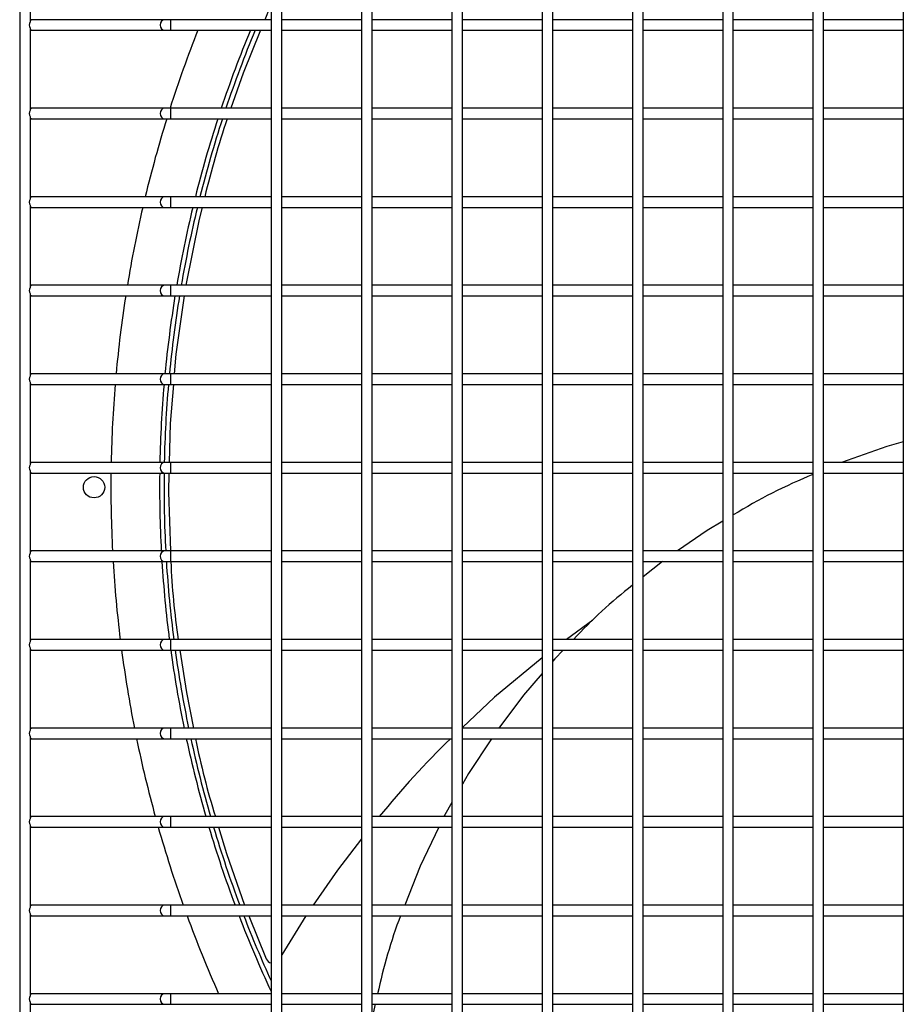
# Model space of a CAD drawing. Extents: x -90708 to 277869, y -117 to 207445.
# Tile 116 of 233: x -78852 to -78603, y 126951 to 127229. Entities that reach past the tile are written whole.
import ezdxf

# ---------------------------------------------------------------- set-up
doc = ezdxf.new("R2010")
doc.units = 0
doc.header["$MEASUREMENT"] = 0
doc.layers.add('ARQ - EQUIPO CONDENSADORA', color=40, linetype='CONTINUOUS')

msp = doc.modelspace()

# ---------------------------------------------------------------- linework, layer by layer
at = {"layer": 'ARQ - EQUIPO CONDENSADORA', "linetype": 'Continuous'}
for p, q in [((-78852.444, 127473.674), (-78852.444, 126717.674)), ((-78781.444, 127252.175), (-78781.444, 127227.175)), ((-78778.444, 127227.174), (-78778.444, 127252.174)), ((-78755.944, 127252.175), (-78755.944, 127227.175)), ((-78752.944, 127227.174), (-78752.944, 127252.174)), ((-78730.444, 127252.175), (-78730.444, 127227.175)), ((-78727.444, 127227.174), (-78727.444, 127252.174)), ((-78704.944, 127252.175), (-78704.944, 127227.175)), ((-78701.944, 127227.174), (-78701.944, 127252.174)), ((-78679.444, 127252.175), (-78679.444, 127227.175)), ((-78676.444, 127227.174), (-78676.444, 127252.174)), ((-78653.944, 127252.175), (-78653.944, 127227.175)), ((-78650.944, 127227.174), (-78650.944, 127252.174)), ((-78628.444, 127252.175), (-78628.444, 127227.175)), ((-78625.444, 127227.174), (-78625.444, 127252.174)), ((-78602.944, 127252.175), (-78602.944, 127227.175)), ((-78849.444, 127251.325), (-78849.444, 127228.024)), ((-78848.944, 127228.674), (-78849.444, 127228.674)), ((-78811.545, 127228.674), (-78848.944, 127228.674)), ((-78809.868, 127228.674), (-78811.545, 127228.674)), ((-78781.444, 127228.674), (-78809.868, 127228.674)), ((-78809.868, 127228.674), (-78809.868, 127225.674)), ((-78781.444, 127227.175), (-78781.444, 127202.175)), ((-78755.944, 127228.674), (-78778.444, 127228.674)), ((-78778.444, 127202.174), (-78778.444, 127227.174)), ((-78755.944, 127227.175), (-78755.944, 127202.175)), ((-78730.444, 127228.674), (-78752.944, 127228.674)), ((-78752.944, 127202.174), (-78752.944, 127227.174)), ((-78730.444, 127227.175), (-78730.444, 127202.175)), ((-78704.944, 127228.674), (-78727.444, 127228.674)), ((-78727.444, 127202.174), (-78727.444, 127227.174)), ((-78704.944, 127227.175), (-78704.944, 127202.175)), ((-78679.444, 127228.674), (-78701.944, 127228.674)), ((-78701.944, 127202.174), (-78701.944, 127227.174)), ((-78679.444, 127227.175), (-78679.444, 127202.175)), ((-78653.944, 127228.674), (-78676.444, 127228.674)), ((-78676.444, 127202.174), (-78676.444, 127227.174)), ((-78653.944, 127227.175), (-78653.944, 127202.175)), ((-78628.444, 127228.674), (-78650.944, 127228.674)), ((-78650.944, 127202.174), (-78650.944, 127227.174)), ((-78628.444, 127227.175), (-78628.444, 127202.175)), ((-78602.944, 127228.674), (-78625.444, 127228.674)), ((-78625.444, 127202.174), (-78625.444, 127227.174)), ((-78602.944, 127227.175), (-78602.944, 127202.175)), ((-78849.444, 127226.325), (-78849.444, 127203.024)), ((-78849.444, 127225.674), (-78848.944, 127225.674)), ((-78848.944, 127225.674), (-78811.545, 127225.674)), ((-78811.545, 127225.674), (-78809.868, 127225.674)), ((-78809.868, 127225.674), (-78781.444, 127225.674)), ((-78778.444, 127225.674), (-78755.944, 127225.674)), ((-78752.944, 127225.674), (-78730.444, 127225.674)), ((-78727.444, 127225.674), (-78704.944, 127225.674)), ((-78701.944, 127225.674), (-78679.444, 127225.674)), ((-78676.444, 127225.674), (-78653.944, 127225.674)), ((-78650.944, 127225.674), (-78628.444, 127225.674)), ((-78625.444, 127225.674), (-78602.944, 127225.674)), ((-78848.944, 127203.674), (-78849.444, 127203.674)), ((-78811.545, 127203.674), (-78848.944, 127203.674)), ((-78809.868, 127203.674), (-78811.545, 127203.674)), ((-78781.444, 127203.674), (-78809.868, 127203.674)), ((-78809.868, 127203.674), (-78809.868, 127200.674)), ((-78781.444, 127202.175), (-78781.444, 127177.175)), ((-78755.944, 127203.674), (-78778.444, 127203.674)), ((-78778.444, 127177.174), (-78778.444, 127202.174)), ((-78755.944, 127202.175), (-78755.944, 127177.175)), ((-78730.444, 127203.674), (-78752.944, 127203.674)), ((-78752.944, 127177.174), (-78752.944, 127202.174)), ((-78730.444, 127202.175), (-78730.444, 127177.175)), ((-78704.944, 127203.674), (-78727.444, 127203.674)), ((-78727.444, 127177.174), (-78727.444, 127202.174)), ((-78704.944, 127202.175), (-78704.944, 127177.175)), ((-78679.444, 127203.674), (-78701.944, 127203.674)), ((-78701.944, 127177.174), (-78701.944, 127202.174)), ((-78679.444, 127202.175), (-78679.444, 127177.175)), ((-78653.944, 127203.674), (-78676.444, 127203.674)), ((-78676.444, 127177.174), (-78676.444, 127202.174)), ((-78653.944, 127202.175), (-78653.944, 127177.175)), ((-78628.444, 127203.674), (-78650.944, 127203.674)), ((-78650.944, 127177.174), (-78650.944, 127202.174)), ((-78628.444, 127202.175), (-78628.444, 127177.175)), ((-78602.944, 127203.674), (-78625.444, 127203.674)), ((-78625.444, 127177.174), (-78625.444, 127202.174)), ((-78602.944, 127202.175), (-78602.944, 127177.175)), ((-78849.444, 127201.325), (-78849.444, 127178.024)), ((-78849.444, 127200.674), (-78848.944, 127200.674)), ((-78848.944, 127200.674), (-78811.545, 127200.674)), ((-78811.545, 127200.674), (-78809.868, 127200.674)), ((-78809.868, 127200.674), (-78781.444, 127200.674)), ((-78778.444, 127200.674), (-78755.944, 127200.674)), ((-78752.944, 127200.674), (-78730.444, 127200.674)), ((-78727.444, 127200.674), (-78704.944, 127200.674)), ((-78701.944, 127200.674), (-78679.444, 127200.674)), ((-78676.444, 127200.674), (-78653.944, 127200.674)), ((-78650.944, 127200.674), (-78628.444, 127200.674)), ((-78625.444, 127200.674), (-78602.944, 127200.674)), ((-78848.944, 127178.674), (-78849.444, 127178.674)), ((-78811.545, 127178.674), (-78848.944, 127178.674)), ((-78809.868, 127178.674), (-78811.545, 127178.674)), ((-78781.444, 127178.674), (-78809.868, 127178.674)), ((-78809.868, 127178.674), (-78809.868, 127175.674)), ((-78781.444, 127177.175), (-78781.444, 127152.175)), ((-78755.944, 127178.674), (-78778.444, 127178.674)), ((-78778.444, 127152.174), (-78778.444, 127177.174)), ((-78755.944, 127177.175), (-78755.944, 127152.175)), ((-78730.444, 127178.674), (-78752.944, 127178.674)), ((-78752.944, 127152.174), (-78752.944, 127177.174)), ((-78730.444, 127177.175), (-78730.444, 127152.175)), ((-78704.944, 127178.674), (-78727.444, 127178.674)), ((-78727.444, 127152.174), (-78727.444, 127177.174)), ((-78704.944, 127177.175), (-78704.944, 127152.175)), ((-78679.444, 127178.674), (-78701.944, 127178.674)), ((-78701.944, 127152.174), (-78701.944, 127177.174)), ((-78679.444, 127177.175), (-78679.444, 127152.175)), ((-78653.944, 127178.674), (-78676.444, 127178.674)), ((-78676.444, 127152.174), (-78676.444, 127177.174)), ((-78653.944, 127177.175), (-78653.944, 127152.175)), ((-78628.444, 127178.674), (-78650.944, 127178.674)), ((-78650.944, 127152.174), (-78650.944, 127177.174)), ((-78628.444, 127177.175), (-78628.444, 127152.175)), ((-78602.944, 127178.674), (-78625.444, 127178.674)), ((-78625.444, 127152.174), (-78625.444, 127177.174)), ((-78602.944, 127177.175), (-78602.944, 127152.175)), ((-78849.444, 127176.325), (-78849.444, 127153.024)), ((-78849.444, 127175.674), (-78848.944, 127175.674)), ((-78848.944, 127175.674), (-78811.545, 127175.674)), ((-78811.545, 127175.674), (-78809.868, 127175.674)), ((-78809.868, 127175.674), (-78781.444, 127175.674)), ((-78778.444, 127175.674), (-78755.944, 127175.674)), ((-78752.944, 127175.674), (-78730.444, 127175.674)), ((-78727.444, 127175.674), (-78704.944, 127175.674)), ((-78701.944, 127175.674), (-78679.444, 127175.674)), ((-78676.444, 127175.674), (-78653.944, 127175.674)), ((-78650.944, 127175.674), (-78628.444, 127175.674)), ((-78625.444, 127175.674), (-78602.944, 127175.674)), ((-78848.944, 127153.674), (-78849.444, 127153.674)), ((-78811.545, 127153.674), (-78848.944, 127153.674)), ((-78809.868, 127153.674), (-78811.545, 127153.674)), ((-78781.444, 127153.674), (-78809.868, 127153.674)), ((-78809.868, 127153.674), (-78809.868, 127150.674)), ((-78781.444, 127152.175), (-78781.444, 127127.175)), ((-78755.944, 127153.674), (-78778.444, 127153.674)), ((-78778.444, 127127.174), (-78778.444, 127152.174)), ((-78755.944, 127152.175), (-78755.944, 127127.175)), ((-78730.444, 127153.674), (-78752.944, 127153.674)), ((-78752.944, 127127.174), (-78752.944, 127152.174)), ((-78730.444, 127152.175), (-78730.444, 127127.175)), ((-78704.944, 127153.674), (-78727.444, 127153.674)), ((-78727.444, 127127.174), (-78727.444, 127152.174)), ((-78704.944, 127152.175), (-78704.944, 127127.175)), ((-78679.444, 127153.674), (-78701.944, 127153.674)), ((-78701.944, 127127.174), (-78701.944, 127152.174)), ((-78679.444, 127152.175), (-78679.444, 127127.175)), ((-78653.944, 127153.674), (-78676.444, 127153.674)), ((-78676.444, 127127.174), (-78676.444, 127152.174)), ((-78653.944, 127152.175), (-78653.944, 127127.175)), ((-78628.444, 127153.674), (-78650.944, 127153.674)), ((-78650.944, 127127.174), (-78650.944, 127152.174)), ((-78628.444, 127152.175), (-78628.444, 127127.175)), ((-78602.944, 127153.674), (-78625.444, 127153.674)), ((-78625.444, 127127.174), (-78625.444, 127152.174)), ((-78602.944, 127152.175), (-78602.944, 127127.175)), ((-78849.444, 127151.325), (-78849.444, 127128.024)), ((-78849.444, 127150.674), (-78848.944, 127150.674)), ((-78848.944, 127150.674), (-78811.545, 127150.674)), ((-78811.545, 127150.674), (-78809.868, 127150.674)), ((-78809.868, 127150.674), (-78781.444, 127150.674)), ((-78778.444, 127150.674), (-78755.944, 127150.674)), ((-78752.944, 127150.674), (-78730.444, 127150.674)), ((-78727.444, 127150.674), (-78704.944, 127150.674)), ((-78701.944, 127150.674), (-78679.444, 127150.674)), ((-78676.444, 127150.674), (-78653.944, 127150.674)), ((-78650.944, 127150.674), (-78628.444, 127150.674)), ((-78625.444, 127150.674), (-78602.944, 127150.674)), ((-78848.944, 127128.674), (-78849.444, 127128.674)), ((-78811.545, 127128.674), (-78848.944, 127128.674)), ((-78809.868, 127128.674), (-78811.545, 127128.674)), ((-78781.444, 127128.674), (-78809.868, 127128.674)), ((-78809.868, 127128.674), (-78809.868, 127125.674)), ((-78781.444, 127127.175), (-78781.444, 127102.175)), ((-78755.944, 127128.674), (-78778.444, 127128.674)), ((-78778.444, 127102.174), (-78778.444, 127127.174)), ((-78755.944, 127127.175), (-78755.944, 127102.175)), ((-78730.444, 127128.674), (-78752.944, 127128.674)), ((-78752.944, 127102.174), (-78752.944, 127127.174)), ((-78730.444, 127127.175), (-78730.444, 127102.175)), ((-78704.944, 127128.674), (-78727.444, 127128.674)), ((-78727.444, 127102.174), (-78727.444, 127127.174)), ((-78704.944, 127127.175), (-78704.944, 127102.175)), ((-78679.444, 127128.674), (-78701.944, 127128.674)), ((-78701.944, 127102.174), (-78701.944, 127127.174)), ((-78679.444, 127127.175), (-78679.444, 127102.175)), ((-78653.944, 127128.674), (-78676.444, 127128.674)), ((-78676.444, 127102.174), (-78676.444, 127127.174)), ((-78653.944, 127127.175), (-78653.944, 127102.175)), ((-78628.444, 127128.674), (-78650.944, 127128.674)), ((-78650.944, 127102.174), (-78650.944, 127127.174)), ((-78628.444, 127127.175), (-78628.444, 127102.175)), ((-78602.944, 127128.674), (-78625.444, 127128.674)), ((-78625.444, 127102.174), (-78625.444, 127127.174)), ((-78602.944, 127127.175), (-78602.944, 127102.175)), ((-78849.444, 127126.325), (-78849.444, 127103.024)), ((-78849.444, 127125.674), (-78848.944, 127125.674)), ((-78848.944, 127125.674), (-78811.545, 127125.674)), ((-78811.545, 127125.674), (-78809.868, 127125.674)), ((-78809.868, 127125.674), (-78781.444, 127125.674)), ((-78778.444, 127125.674), (-78755.944, 127125.674)), ((-78752.944, 127125.674), (-78730.444, 127125.674)), ((-78727.444, 127125.674), (-78704.944, 127125.674)), ((-78701.944, 127125.674), (-78679.444, 127125.674)), ((-78676.444, 127125.674), (-78653.944, 127125.674)), ((-78650.944, 127125.674), (-78628.444, 127125.674)), ((-78625.444, 127125.674), (-78602.944, 127125.674)), ((-78848.944, 127103.674), (-78849.444, 127103.674)), ((-78811.545, 127103.674), (-78848.944, 127103.674)), ((-78809.868, 127103.674), (-78811.545, 127103.674)), ((-78781.444, 127103.674), (-78809.868, 127103.674)), ((-78809.868, 127103.674), (-78809.868, 127100.674)), ((-78781.444, 127102.175), (-78781.444, 127077.175)), ((-78755.944, 127103.674), (-78778.444, 127103.674)), ((-78778.444, 127077.174), (-78778.444, 127102.174)), ((-78755.944, 127102.175), (-78755.944, 127077.175)), ((-78730.444, 127103.674), (-78752.944, 127103.674)), ((-78752.944, 127077.174), (-78752.944, 127102.174)), ((-78730.444, 127102.175), (-78730.444, 127077.175)), ((-78704.944, 127103.674), (-78727.444, 127103.674)), ((-78727.444, 127077.174), (-78727.444, 127102.174)), ((-78704.944, 127102.175), (-78704.944, 127077.175)), ((-78679.444, 127103.674), (-78701.944, 127103.674)), ((-78701.944, 127077.174), (-78701.944, 127102.174)), ((-78679.444, 127102.175), (-78679.444, 127077.175)), ((-78653.944, 127103.674), (-78676.444, 127103.674)), ((-78676.444, 127077.174), (-78676.444, 127102.174)), ((-78653.944, 127102.175), (-78653.944, 127077.175)), ((-78628.444, 127103.674), (-78650.944, 127103.674)), ((-78650.944, 127077.174), (-78650.944, 127102.174)), ((-78628.444, 127102.175), (-78628.444, 127077.175)), ((-78602.944, 127103.674), (-78625.444, 127103.674)), ((-78625.444, 127077.174), (-78625.444, 127102.174)), ((-78602.944, 127102.175), (-78602.944, 127077.175)), ((-78849.444, 127101.325), (-78849.444, 127078.024)), ((-78849.444, 127100.674), (-78848.944, 127100.674)), ((-78848.944, 127100.674), (-78811.545, 127100.674)), ((-78811.545, 127100.674), (-78809.868, 127100.674)), ((-78809.868, 127100.674), (-78781.444, 127100.674)), ((-78778.444, 127100.674), (-78755.944, 127100.674)), ((-78752.944, 127100.674), (-78730.444, 127100.674)), ((-78727.444, 127100.674), (-78704.944, 127100.674)), ((-78701.944, 127100.674), (-78679.444, 127100.674)), ((-78676.444, 127100.674), (-78653.944, 127100.674)), ((-78650.944, 127100.674), (-78628.444, 127100.674)), ((-78625.444, 127100.674), (-78602.944, 127100.674)), ((-78848.944, 127078.674), (-78849.444, 127078.674)), ((-78811.545, 127078.674), (-78848.944, 127078.674)), ((-78809.868, 127078.674), (-78811.545, 127078.674)), ((-78781.444, 127078.674), (-78809.868, 127078.674)), ((-78809.868, 127078.674), (-78809.868, 127075.674)), ((-78781.444, 127077.175), (-78781.444, 127052.175)), ((-78755.944, 127078.674), (-78778.444, 127078.674)), ((-78778.444, 127052.174), (-78778.444, 127077.174)), ((-78755.944, 127077.175), (-78755.944, 127052.175)), ((-78730.444, 127078.674), (-78752.944, 127078.674)), ((-78752.944, 127052.174), (-78752.944, 127077.174)), ((-78730.444, 127077.175), (-78730.444, 127052.175)), ((-78704.944, 127078.674), (-78727.444, 127078.674)), ((-78727.444, 127052.174), (-78727.444, 127077.174)), ((-78704.944, 127077.175), (-78704.944, 127052.175)), ((-78679.444, 127078.674), (-78701.944, 127078.674)), ((-78701.944, 127052.174), (-78701.944, 127077.174)), ((-78679.444, 127077.175), (-78679.444, 127052.175)), ((-78653.944, 127078.674), (-78676.444, 127078.674)), ((-78676.444, 127052.174), (-78676.444, 127077.174)), ((-78653.944, 127077.175), (-78653.944, 127052.175)), ((-78628.444, 127078.674), (-78650.944, 127078.674)), ((-78650.944, 127052.174), (-78650.944, 127077.174)), ((-78628.444, 127077.175), (-78628.444, 127052.175)), ((-78602.944, 127078.674), (-78625.444, 127078.674)), ((-78625.444, 127052.174), (-78625.444, 127077.174)), ((-78602.944, 127077.175), (-78602.944, 127052.175)), ((-78849.444, 127076.325), (-78849.444, 127053.024)), ((-78849.444, 127075.674), (-78848.944, 127075.674)), ((-78848.944, 127075.674), (-78811.545, 127075.674)), ((-78811.545, 127075.674), (-78809.868, 127075.674)), ((-78809.868, 127075.674), (-78781.444, 127075.674)), ((-78778.444, 127075.674), (-78755.944, 127075.674)), ((-78752.944, 127075.674), (-78730.444, 127075.674)), ((-78727.444, 127075.674), (-78704.944, 127075.674)), ((-78701.944, 127075.674), (-78679.444, 127075.674)), ((-78676.444, 127075.674), (-78653.944, 127075.674)), ((-78670.974, 127075.674), (-78676.444, 127071.362)), ((-78650.944, 127075.674), (-78628.444, 127075.674)), ((-78625.444, 127075.674), (-78602.944, 127075.674)), ((-78690.646, 127059.104), (-78698.013, 127053.674)), ((-78848.944, 127053.674), (-78849.444, 127053.674)), ((-78811.545, 127053.674), (-78848.944, 127053.674)), ((-78809.868, 127053.674), (-78811.545, 127053.674)), ((-78781.444, 127053.674), (-78809.868, 127053.674)), ((-78809.868, 127053.674), (-78809.868, 127050.674)), ((-78781.444, 127052.175), (-78781.444, 127027.175)), ((-78755.944, 127053.674), (-78778.444, 127053.674)), ((-78778.444, 127027.174), (-78778.444, 127052.174)), ((-78755.944, 127052.175), (-78755.944, 127027.175)), ((-78730.444, 127053.674), (-78752.944, 127053.674)), ((-78752.944, 127027.174), (-78752.944, 127052.174)), ((-78730.444, 127052.175), (-78730.444, 127027.175)), ((-78704.944, 127053.674), (-78727.444, 127053.674)), ((-78727.444, 127027.174), (-78727.444, 127052.174)), ((-78704.944, 127052.175), (-78704.944, 127027.175)), ((-78679.444, 127053.674), (-78701.944, 127053.674)), ((-78701.944, 127027.174), (-78701.944, 127052.174)), ((-78679.444, 127052.175), (-78679.444, 127027.175)), ((-78653.944, 127053.674), (-78676.444, 127053.674)), ((-78676.444, 127027.174), (-78676.444, 127052.174)), ((-78653.944, 127052.175), (-78653.944, 127027.175)), ((-78628.444, 127053.674), (-78650.944, 127053.674)), ((-78650.944, 127027.174), (-78650.944, 127052.174)), ((-78628.444, 127052.175), (-78628.444, 127027.175)), ((-78602.944, 127053.674), (-78625.444, 127053.674)), ((-78625.444, 127027.174), (-78625.444, 127052.174)), ((-78602.944, 127052.175), (-78602.944, 127027.175)), ((-78849.444, 127051.325), (-78849.444, 127028.024)), ((-78849.444, 127050.674), (-78848.944, 127050.674)), ((-78848.944, 127050.674), (-78811.545, 127050.674)), ((-78811.545, 127050.674), (-78809.868, 127050.674)), ((-78809.868, 127050.674), (-78781.444, 127050.674)), ((-78778.444, 127050.674), (-78755.944, 127050.674)), ((-78752.944, 127050.674), (-78730.444, 127050.674)), ((-78727.444, 127050.674), (-78704.944, 127050.674)), ((-78701.944, 127050.674), (-78679.444, 127050.674)), ((-78676.444, 127050.674), (-78653.944, 127050.674)), ((-78650.944, 127050.674), (-78628.444, 127050.674)), ((-78625.444, 127050.674), (-78602.944, 127050.674)), ((-78848.944, 127028.674), (-78849.444, 127028.674)), ((-78811.545, 127028.674), (-78848.944, 127028.674)), ((-78809.868, 127028.674), (-78811.545, 127028.674)), ((-78781.444, 127028.674), (-78809.868, 127028.674)), ((-78809.868, 127028.674), (-78809.868, 127025.674)), ((-78781.444, 127027.175), (-78781.444, 127002.175)), ((-78755.944, 127028.674), (-78778.444, 127028.674)), ((-78778.444, 127002.174), (-78778.444, 127027.174)), ((-78755.944, 127027.175), (-78755.944, 127002.175)), ((-78730.444, 127028.674), (-78752.944, 127028.674)), ((-78752.944, 127002.174), (-78752.944, 127027.174)), ((-78730.444, 127027.175), (-78730.444, 127002.175)), ((-78704.944, 127028.674), (-78727.444, 127028.674)), ((-78727.444, 127002.174), (-78727.444, 127027.174)), ((-78704.944, 127027.175), (-78704.944, 127002.175)), ((-78679.444, 127028.674), (-78701.944, 127028.674)), ((-78701.944, 127002.174), (-78701.944, 127027.174)), ((-78679.444, 127027.175), (-78679.444, 127002.175)), ((-78653.944, 127028.674), (-78676.444, 127028.674)), ((-78676.444, 127002.174), (-78676.444, 127027.174)), ((-78653.944, 127027.175), (-78653.944, 127002.175)), ((-78628.444, 127028.674), (-78650.944, 127028.674)), ((-78650.944, 127002.174), (-78650.944, 127027.174)), ((-78628.444, 127027.175), (-78628.444, 127002.175)), ((-78602.944, 127028.674), (-78625.444, 127028.674)), ((-78625.444, 127002.174), (-78625.444, 127027.174)), ((-78602.944, 127027.175), (-78602.944, 127002.175)), ((-78849.444, 127026.325), (-78849.444, 127003.024)), ((-78849.444, 127025.674), (-78848.944, 127025.674)), ((-78848.944, 127025.674), (-78811.545, 127025.674)), ((-78811.545, 127025.674), (-78809.868, 127025.674)), ((-78809.868, 127025.674), (-78781.444, 127025.674)), ((-78778.444, 127025.674), (-78755.944, 127025.674)), ((-78752.944, 127025.674), (-78730.444, 127025.674)), ((-78727.444, 127025.674), (-78704.944, 127025.674)), ((-78701.944, 127025.674), (-78679.444, 127025.674)), ((-78676.444, 127025.674), (-78653.944, 127025.674)), ((-78650.944, 127025.674), (-78628.444, 127025.674)), ((-78625.444, 127025.674), (-78602.944, 127025.674)), ((-78848.944, 127003.674), (-78849.444, 127003.674)), ((-78811.545, 127003.674), (-78848.944, 127003.674)), ((-78809.868, 127003.674), (-78811.545, 127003.674)), ((-78781.444, 127003.674), (-78809.868, 127003.674)), ((-78809.868, 127003.674), (-78809.868, 127000.674)), ((-78781.444, 127002.175), (-78781.444, 126977.175)), ((-78755.944, 127003.674), (-78778.444, 127003.674)), ((-78778.444, 126977.174), (-78778.444, 127002.174)), ((-78755.944, 127002.175), (-78755.944, 126977.175)), ((-78730.444, 127003.674), (-78752.944, 127003.674)), ((-78752.944, 126977.174), (-78752.944, 127002.174)), ((-78730.444, 127002.175), (-78730.444, 126977.175)), ((-78704.944, 127003.674), (-78727.444, 127003.674)), ((-78727.444, 126977.174), (-78727.444, 127002.174)), ((-78704.944, 127002.175), (-78704.944, 126977.175)), ((-78679.444, 127003.674), (-78701.944, 127003.674)), ((-78701.944, 126977.174), (-78701.944, 127002.174)), ((-78679.444, 127002.175), (-78679.444, 126977.175)), ((-78653.944, 127003.674), (-78676.444, 127003.674)), ((-78676.444, 126977.174), (-78676.444, 127002.174)), ((-78653.944, 127002.175), (-78653.944, 126977.175)), ((-78628.444, 127003.674), (-78650.944, 127003.674)), ((-78650.944, 126977.174), (-78650.944, 127002.174)), ((-78628.444, 127002.175), (-78628.444, 126977.175)), ((-78602.944, 127003.674), (-78625.444, 127003.674)), ((-78625.444, 126977.174), (-78625.444, 127002.174)), ((-78602.944, 127002.175), (-78602.944, 126977.175)), ((-78849.444, 127001.325), (-78849.444, 126978.024)), ((-78849.444, 127000.674), (-78848.944, 127000.674)), ((-78848.944, 127000.674), (-78811.545, 127000.674)), ((-78811.545, 127000.674), (-78809.868, 127000.674)), ((-78809.868, 127000.674), (-78781.444, 127000.674)), ((-78778.444, 127000.674), (-78755.944, 127000.674)), ((-78752.944, 127000.674), (-78730.444, 127000.674)), ((-78727.444, 127000.674), (-78704.944, 127000.674)), ((-78701.944, 127000.674), (-78679.444, 127000.674)), ((-78676.444, 127000.674), (-78653.944, 127000.674)), ((-78650.944, 127000.674), (-78628.444, 127000.674)), ((-78625.444, 127000.674), (-78602.944, 127000.674)), ((-78848.944, 126978.674), (-78849.444, 126978.674)), ((-78811.545, 126978.674), (-78848.944, 126978.674)), ((-78809.868, 126978.674), (-78811.545, 126978.674)), ((-78781.444, 126978.674), (-78809.868, 126978.674)), ((-78809.868, 126978.674), (-78809.868, 126975.674)), ((-78781.444, 126977.175), (-78781.444, 126952.175)), ((-78755.944, 126978.674), (-78778.444, 126978.674)), ((-78778.444, 126952.174), (-78778.444, 126977.174)), ((-78755.944, 126977.175), (-78755.944, 126952.175)), ((-78730.444, 126978.674), (-78752.944, 126978.674)), ((-78752.944, 126952.174), (-78752.944, 126977.174)), ((-78730.444, 126977.175), (-78730.444, 126952.175)), ((-78704.944, 126978.674), (-78727.444, 126978.674)), ((-78727.444, 126952.174), (-78727.444, 126977.174)), ((-78704.944, 126977.175), (-78704.944, 126952.175)), ((-78679.444, 126978.674), (-78701.944, 126978.674)), ((-78701.944, 126952.174), (-78701.944, 126977.174)), ((-78679.444, 126977.175), (-78679.444, 126952.175)), ((-78653.944, 126978.674), (-78676.444, 126978.674)), ((-78676.444, 126952.174), (-78676.444, 126977.174)), ((-78653.944, 126977.175), (-78653.944, 126952.175)), ((-78628.444, 126978.674), (-78650.944, 126978.674)), ((-78650.944, 126952.174), (-78650.944, 126977.174)), ((-78628.444, 126977.175), (-78628.444, 126952.175)), ((-78602.944, 126978.674), (-78625.444, 126978.674)), ((-78625.444, 126952.174), (-78625.444, 126977.174)), ((-78602.944, 126977.175), (-78602.944, 126952.175)), ((-78849.444, 126976.325), (-78849.444, 126953.024)), ((-78849.444, 126975.674), (-78848.944, 126975.674)), ((-78848.944, 126975.674), (-78811.545, 126975.674)), ((-78811.545, 126975.674), (-78809.868, 126975.674)), ((-78809.868, 126975.674), (-78781.444, 126975.674)), ((-78787.769, 126975.674), (-78782.838, 126963.507)), ((-78778.444, 126975.674), (-78755.944, 126975.674)), ((-78771.609, 126975.674), (-78778.444, 126964.637)), ((-78752.944, 126975.674), (-78730.444, 126975.674)), ((-78727.444, 126975.674), (-78704.944, 126975.674)), ((-78701.944, 126975.674), (-78679.444, 126975.674)), ((-78676.444, 126975.674), (-78653.944, 126975.674)), ((-78650.944, 126975.674), (-78628.444, 126975.674)), ((-78625.444, 126975.674), (-78602.944, 126975.674)), ((-78848.944, 126953.674), (-78849.444, 126953.674)), ((-78811.545, 126953.674), (-78848.944, 126953.674)), ((-78809.868, 126953.674), (-78811.545, 126953.674)), ((-78781.444, 126953.674), (-78809.868, 126953.674)), ((-78809.868, 126953.674), (-78809.868, 126950.674)), ((-78781.444, 126952.175), (-78781.444, 126927.175)), ((-78755.944, 126953.674), (-78778.444, 126953.674)), ((-78778.444, 126927.174), (-78778.444, 126952.174)), ((-78755.944, 126952.175), (-78755.944, 126927.175)), ((-78730.444, 126953.674), (-78752.944, 126953.674)), ((-78752.944, 126927.174), (-78752.944, 126952.174)), ((-78730.444, 126952.175), (-78730.444, 126927.175)), ((-78704.944, 126953.674), (-78727.444, 126953.674)), ((-78727.444, 126927.174), (-78727.444, 126952.174)), ((-78704.944, 126952.175), (-78704.944, 126927.175)), ((-78679.444, 126953.674), (-78701.944, 126953.674)), ((-78701.944, 126927.174), (-78701.944, 126952.174)), ((-78679.444, 126952.175), (-78679.444, 126927.175)), ((-78653.944, 126953.674), (-78676.444, 126953.674)), ((-78676.444, 126927.174), (-78676.444, 126952.174)), ((-78653.944, 126952.175), (-78653.944, 126927.175)), ((-78628.444, 126953.674), (-78650.944, 126953.674)), ((-78650.944, 126927.174), (-78650.944, 126952.174)), ((-78628.444, 126952.175), (-78628.444, 126927.175)), ((-78602.944, 126953.674), (-78625.444, 126953.674)), ((-78625.444, 126927.174), (-78625.444, 126952.174)), ((-78602.944, 126952.175), (-78602.944, 126927.175)), ((-78849.444, 126951.325), (-78849.444, 126928.024)), ((-78849.444, 126950.674), (-78848.944, 126950.674)), ((-78848.944, 126950.674), (-78811.545, 126950.674)), ((-78811.545, 126950.674), (-78809.868, 126950.674)), ((-78809.868, 126950.674), (-78781.444, 126950.674)), ((-78778.444, 126950.674), (-78755.944, 126950.674)), ((-78752.944, 126950.674), (-78730.444, 126950.674)), ((-78752.06, 126950.674), (-78752.944, 126946.847)), ((-78727.444, 126950.674), (-78704.944, 126950.674)), ((-78701.944, 126950.674), (-78679.444, 126950.674)), ((-78676.444, 126950.674), (-78653.944, 126950.674)), ((-78650.944, 126950.674), (-78628.444, 126950.674)), ((-78625.444, 126950.674), (-78602.944, 126950.674))]:
    msp.add_line(p, q, dxfattribs=at)
at = {"layer": 'ARQ - EQUIPO CONDENSADORA', "linetype": 'Continuous', "flags": 128}
for points in [[(-78781.444, 127232.952), (-78781.808, 127232.192), (-78783.24, 127228.674)], [(-78811.545, 127228.674), (-78812.026, 127228.56), (-78812.435, 127228.235), (-78812.707, 127227.748), (-78812.803, 127227.174), (-78812.707, 127226.6), (-78812.435, 127226.113), (-78812.026, 127225.788), (-78811.545, 127225.674), (-78811.545, 127225.674)], [(-78784.461, 127225.674), (-78789.37, 127213.613), (-78792.832, 127203.674)], [(-78811.545, 127203.674), (-78812.026, 127203.56), (-78812.435, 127203.235), (-78812.707, 127202.748), (-78812.803, 127202.174), (-78812.707, 127201.6), (-78812.435, 127201.113), (-78812.026, 127200.788), (-78811.545, 127200.674), (-78811.545, 127200.674)], [(-78811.545, 127178.674), (-78812.026, 127178.56), (-78812.435, 127178.235), (-78812.707, 127177.748), (-78812.803, 127177.174), (-78812.707, 127176.6), (-78812.435, 127176.113), (-78812.026, 127175.788), (-78811.545, 127175.674), (-78811.545, 127175.674)], [(-78800.937, 127175.674), (-78801.781, 127172.361), (-78805.55, 127153.674)], [(-78811.545, 127153.674), (-78812.026, 127153.56), (-78812.435, 127153.235), (-78812.707, 127152.748), (-78812.803, 127152.174), (-78812.707, 127151.6), (-78812.435, 127151.113), (-78812.026, 127150.788), (-78811.545, 127150.674), (-78811.545, 127150.674)], [(-78805.992, 127150.674), (-78808.331, 127134.232), (-78808.793, 127128.674)], [(-78811.545, 127128.674), (-78812.026, 127128.56), (-78812.435, 127128.235), (-78812.707, 127127.748), (-78812.803, 127127.174), (-78812.707, 127126.6), (-78812.435, 127126.113), (-78812.026, 127125.788), (-78811.545, 127125.674), (-78811.545, 127125.674)], [(-78809.043, 127125.674), (-78809.959, 127114.675), (-78810.232, 127103.674)], [(-78602.944, 127109.494), (-78607.573, 127108.191), (-78620.41, 127103.674)], [(-78811.545, 127103.674), (-78812.026, 127103.56), (-78812.435, 127103.235), (-78812.707, 127102.748), (-78812.803, 127102.174), (-78812.707, 127101.6), (-78812.435, 127101.113), (-78812.026, 127100.788), (-78811.545, 127100.674), (-78811.545, 127100.674)], [(-78810.307, 127100.674), (-78810.44, 127095.314), (-78809.858, 127078.676)], [(-78653.944, 127087.049), (-78658.349, 127084.43), (-78666.73, 127078.674)], [(-78811.545, 127078.674), (-78812.026, 127078.56), (-78812.435, 127078.235), (-78812.707, 127077.748), (-78812.803, 127077.174), (-78812.707, 127076.6), (-78812.435, 127076.113), (-78812.026, 127075.788), (-78811.545, 127075.674), (-78811.545, 127075.674)], [(-78811.545, 127053.674), (-78812.026, 127053.56), (-78812.435, 127053.235), (-78812.707, 127052.748), (-78812.803, 127052.174), (-78812.707, 127051.6), (-78812.435, 127051.113), (-78812.026, 127050.788), (-78811.545, 127050.674), (-78811.545, 127050.674)], [(-78807.209, 127050.674), (-78805.383, 127038.672), (-78803.386, 127028.674)], [(-78698.991, 127050.674), (-78701.367, 127048.224), (-78701.944, 127047.549)], [(-78704.944, 127048.52), (-78718.36, 127037.355), (-78727.444, 127028.831)], [(-78704.944, 127044.039), (-78710.149, 127037.948), (-78717.126, 127028.674)], [(-78811.545, 127028.674), (-78812.026, 127028.56), (-78812.435, 127028.235), (-78812.707, 127027.748), (-78812.803, 127027.174), (-78812.707, 127026.6), (-78812.435, 127026.113), (-78812.026, 127025.788), (-78811.545, 127025.674), (-78811.545, 127025.674)], [(-78719.248, 127025.674), (-78725.716, 127015.864), (-78727.444, 127012.847)], [(-78730.444, 127007.608), (-78732.387, 127004.215), (-78732.648, 127003.674)], [(-78811.545, 127003.674), (-78812.026, 127003.56), (-78812.435, 127003.235), (-78812.707, 127002.748), (-78812.803, 127002.174), (-78812.707, 127001.6), (-78812.435, 127001.113), (-78812.026, 127000.788), (-78811.545, 127000.674), (-78811.545, 127000.674)], [(-78796.295, 127000.674), (-78794.074, 126993.24), (-78788.961, 126978.674)], [(-78734.096, 127000.674), (-78739.395, 126989.702), (-78743.735, 126978.674)], [(-78755.944, 126997.438), (-78762.741, 126988.567), (-78769.571, 126978.674)], [(-78811.545, 126978.674), (-78812.026, 126978.56), (-78812.435, 126978.235), (-78812.707, 126977.748), (-78812.803, 126977.174), (-78812.707, 126976.6), (-78812.435, 126976.113), (-78812.026, 126975.788), (-78811.545, 126975.674), (-78811.545, 126975.674)], [(-78811.545, 126953.674), (-78812.026, 126953.56), (-78812.435, 126953.235), (-78812.707, 126952.748), (-78812.803, 126952.174), (-78812.707, 126951.6), (-78812.435, 126951.113), (-78812.026, 126950.788), (-78811.545, 126950.674), (-78811.545, 126950.674)]]:
    msp.add_lwpolyline(points, dxfattribs=at)
at = {"layer": 'ARQ - EQUIPO CONDENSADORA', "linetype": 'Continuous'}
msp.add_circle((-78831.443, 127096.673), 3, dxfattribs=at)
for centre, radius, start, end in [((-78848.454, 127227.174), 1.305, 139.37511, 220.62489), ((-78848.9, 127228.05), 0.625, 94.07139, 150.50649), ((-78848.9, 127226.298), 0.625, 209.4935, 265.92861), ((-78475.443, 127096.673), 351.25, 158.4531, 162.26414), ((-78475.443, 127096.673), 337.5, 157.52842, 161.51599), ((-78475.443, 127096.673), 336.25, 157.44029, 161.44477), ((-78848.454, 127202.174), 1.305, 139.37511, 220.62489), ((-78848.9, 127203.05), 0.625, 94.07139, 150.5065), ((-78848.9, 127201.298), 0.625, 209.4935, 265.92861), ((-78475.443, 127096.673), 351.25, 162.77719, 166.49944), ((-78475.443, 127096.673), 337.5, 162.05216, 165.93834), ((-78475.443, 127096.673), 336.25, 161.98315, 165.88499), ((-78551.047, 127119.281), 256.108, 161.46969, 166.59075), ((-78848.454, 127177.174), 1.305, 139.37511, 220.62489), ((-78848.9, 127178.05), 0.625, 94.07139, 150.5065), ((-78848.9, 127176.298), 0.625, 209.4935, 265.92861), ((-78475.443, 127096.673), 351.25, 167.00219, 170.66071), ((-78475.443, 127096.673), 337.5, 166.46278, 170.2766), ((-78475.443, 127096.673), 336.25, 166.41149, 170.24011), ((-78848.454, 127152.174), 1.305, 139.37511, 220.62489), ((-78848.9, 127153.05), 0.625, 94.07139, 150.5065), ((-78848.9, 127151.298), 0.625, 209.4935, 265.92861), ((-78475.443, 127096.673), 351.25, 171.1563, 174.77276), ((-78475.443, 127096.673), 337.5, 170.79293, 174.55917), ((-78475.443, 127096.673), 336.25, 170.75841, 174.53888), ((-78848.454, 127127.174), 1.305, 139.37511, 220.62489), ((-78848.9, 127128.05), 0.625, 94.07139, 150.5065), ((-78848.9, 127126.298), 0.625, 209.4935, 265.92861), ((-78475.443, 127096.673), 351.25, 175.26398, 178.85792), ((-78475.443, 127096.673), 337.5, 175.07056, 178.81139), ((-78475.443, 127096.673), 336.25, 175.05219, 178.80697), ((-78848.454, 127102.174), 1.305, 139.37511, 220.62489), ((-78848.9, 127103.05), 0.625, 94.07139, 150.5065), ((-78848.9, 127101.298), 0.625, 209.4935, 265.92861), ((-78475.443, 127096.673), 351.25, 179.34734, 182.93728), ((-78475.443, 127096.673), 337.5, 179.32075, 183.05706), ((-78475.443, 127096.673), 336.25, 179.31823, 183.06843), ((-78572.618, 126962.56), 148.593, 112.06753, 121.81105), ((-78848.454, 127077.174), 1.305, 139.37511, 220.62489), ((-78848.9, 127078.05), 0.625, 94.07139, 150.5065), ((-78848.9, 127076.298), 0.625, 209.4935, 265.92861), ((-78475.443, 127096.673), 351.25, 183.42739, 187.03162), ((-78475.443, 127096.673), 337.5, 183.56721, 187.31963), ((-78475.443, 127096.673), 336.25, 183.58048, 187.34699), ((-78616.421, 127082.914), 193.467, 182.14293, 188.69279), ((-78587.152, 126952.1), 148.939, 128.29148, 137.00096), ((-78848.454, 127052.174), 1.305, 139.37511, 220.62489), ((-78848.9, 127053.05), 0.625, 94.07139, 150.5065), ((-78848.9, 127051.298), 0.625, 209.4935, 265.92861), ((-78475.443, 127096.673), 351.25, 187.52496, 191.16245), ((-78475.443, 127096.673), 337.5, 187.83341, 191.62343), ((-78475.443, 127096.673), 336.25, 187.86272, 191.66725), ((-78848.454, 127027.174), 1.305, 139.37511, 220.62489), ((-78848.9, 127028.05), 0.625, 94.07139, 150.5065), ((-78848.9, 127026.298), 0.625, 209.4935, 265.92861), ((-78475.443, 127096.673), 351.25, 191.66168, 195.35304), ((-78475.443, 127096.673), 337.5, 192.14388, 195.99495), ((-78475.443, 127096.673), 336.25, 192.18972, 196.05601), ((-78591.628, 127067.669), 215.294, 191.24824, 197.29226), ((-78550.808, 126841.098), 257.815, 134.28099, 140.90619), ((-78848.454, 127002.174), 1.305, 139.37511, 220.62489), ((-78848.9, 127003.05), 0.625, 94.07139, 150.5065), ((-78848.9, 127001.298), 0.625, 209.49351, 265.92861), ((-78475.443, 127096.673), 351.25, 195.86113, 199.62972), ((-78475.443, 127096.673), 337.5, 196.52547, 200.46448), ((-78475.443, 127096.673), 336.25, 196.58867, 200.54399), ((-78848.454, 126977.174), 1.305, 139.37511, 220.62489), ((-78848.9, 126978.05), 0.625, 94.07139, 150.50649), ((-78848.9, 126976.298), 0.625, 209.4935, 265.92861), ((-78475.443, 127096.673), 351.25, 200.15013, 204.02371), ((-78475.443, 127096.673), 337.5, 201.00906, 204.9509), ((-78475.443, 127096.673), 336.25, 201.09088, 204.4891), ((-78608.365, 126923.685), 146.113, 159.15665, 168.15609), ((-78781.074, 126964.238), 1.91, 202.49531, 258.82851), ((-78848.454, 126952.174), 1.305, 139.37511, 220.62489), ((-78848.9, 126953.05), 0.625, 94.07139, 150.50649), ((-78848.9, 126951.298), 0.625, 209.49351, 265.92861)]:
    msp.add_arc(centre, radius, start, end, dxfattribs=at)

doc.saveas('drawing.dxf')
